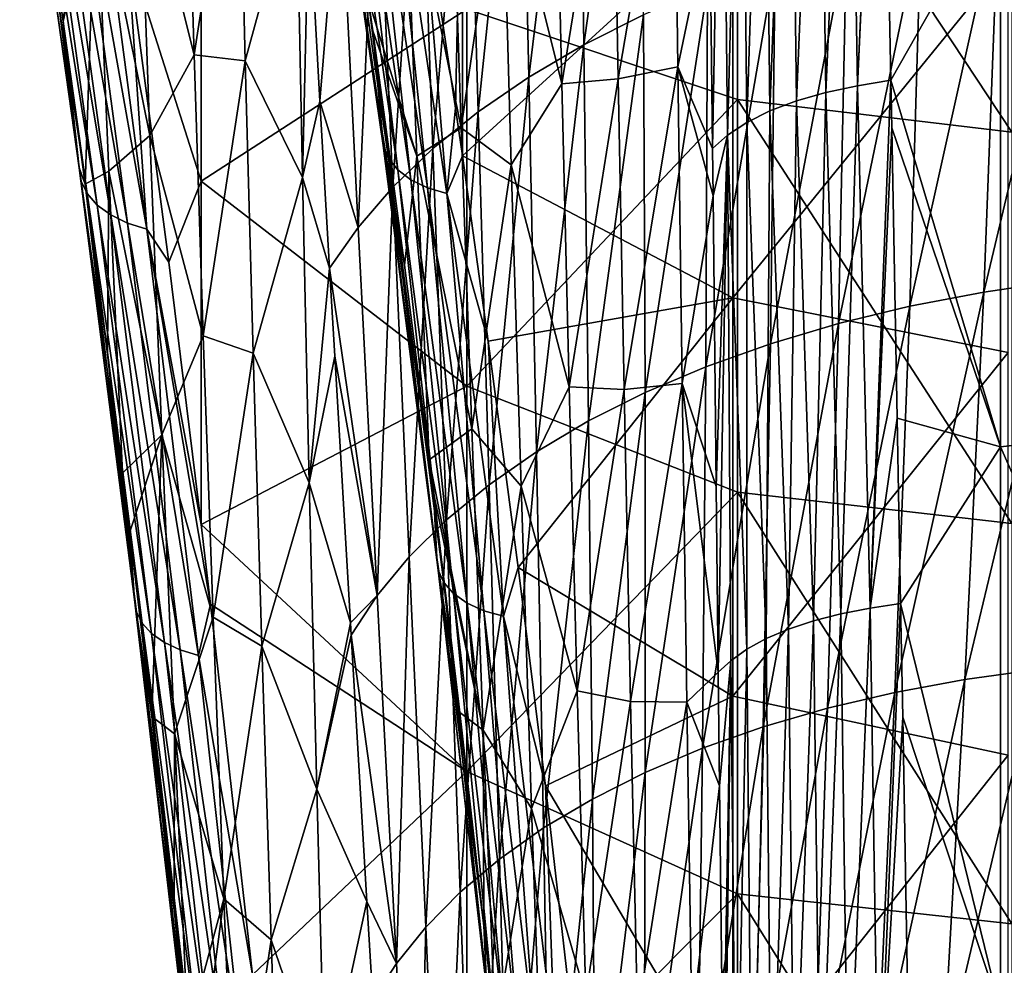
# Model space of a CAD drawing. Header units: metres. Extents: x -25 to 25, y -125 to 22.
# Tile 62 of 256: x -21 to -9, y -54 to -42. Entities that reach past the tile are written whole.
import ezdxf

# ---------------------------------------------------------------- set-up
doc = ezdxf.new("R2010")
doc.units = ezdxf.units.M
doc.layers.add('solid_500465', color=7, linetype='CONTINUOUS')

msp = doc.modelspace()

# ---------------------------------------------------------------- linework, layer by layer
at = {"layer": 'solid_500465'}
for points in [[(-10.440157, -36.615719, 47.115326), (-10.051613, -36.556797, 47.209656), (-10.333422, -42.928253, 50.205261)], [(-10.333422, -42.928253, 50.205261), (-10.051613, -36.556797, 47.209656), (-10.049094, -36.679604, 47.271317)], [(-11.157448, -36.794403, 46.786831), (-10.811455, -36.694355, 46.972885), (-11.079006, -43.110386, 49.852161)], [(-10.811455, -36.694355, 46.972885), (-10.720262, -43.008137, 50.052608), (-11.079006, -43.110386, 49.852161)], [(-10.811455, -36.694355, 46.972885), (-10.440157, -36.615719, 47.115326), (-10.720262, -43.008137, 50.052608)], [(-10.440157, -36.615719, 47.115326), (-10.333422, -42.928253, 50.205261), (-10.720262, -43.008137, 50.052608)], [(-10.333422, -42.928253, 50.205261), (-10.049094, -36.679604, 47.271317), (-9.926278, -42.858307, 50.300419)], [(-8.590798, -40.506424, 49.462383), (-9.926278, -42.858307, 50.300419), (-10.049094, -36.679604, 47.271317)], [(-11.471817, -36.914028, 46.560562), (-11.157448, -36.794403, 46.786831), (-11.402508, -43.232956, 49.607922)], [(-11.157448, -36.794403, 46.786831), (-11.079006, -43.110386, 49.852161), (-11.402508, -43.232956, 49.607922)], [(-11.748824, -37.051044, 46.29821), (-11.471817, -36.914028, 46.560562), (-11.684319, -43.373409, 49.324753)], [(-11.471817, -36.914028, 46.560562), (-11.402508, -43.232956, 49.607922), (-11.684319, -43.373409, 49.324753)], [(-11.98341, -37.202961, 46.004566), (-11.748824, -37.051044, 46.29821), (-11.918826, -43.52895, 49.008293)], [(-11.748824, -37.051044, 46.29821), (-11.684319, -43.373409, 49.324753), (-11.918826, -43.52895, 49.008293)], [(-11.98341, -37.202961, 46.004566), (-12.101447, -43.69014, 48.661865), (-12.13309, -40.823029, 47.329136)], [(-11.98341, -37.202961, 46.004566), (-11.918826, -43.52895, 49.008293), (-12.101447, -43.69014, 48.661865)], [(-12.981209, -37.486561, 48.157703), (-13.739168, -37.866734, 47.509617), (-13.669127, -42.427242, 49.737206)], [(-12.981209, -37.486561, 48.157703), (-13.669127, -42.427242, 49.737206), (-12.942426, -42.062431, 50.381584)], [(-13.739168, -37.866734, 47.509617), (-14.442392, -38.276424, 46.818539), (-14.341126, -42.821823, 49.051624)], [(-13.739168, -37.866734, 47.509617), (-14.341126, -42.821823, 49.051624), (-13.669127, -42.427242, 49.737206)], [(-14.442392, -38.276424, 46.818539), (-15.08762, -38.713367, 46.088245), (-14.955248, -43.243908, 48.328705)], [(-14.442392, -38.276424, 46.818539), (-14.955248, -43.243908, 48.328705), (-14.341126, -42.821823, 49.051624)], [(-16.856672, -38.408081, 31.681665), (-16.296082, -41.869854, 34.535301), (-16.241417, -42.256638, 34.817944)], [(-16.856672, -38.408081, 31.681665), (-16.241417, -42.256638, 34.817944), (-16.127243, -43.490925, 35.394676)], [(-16.856672, -38.408081, 31.681665), (-16.127243, -43.490925, 35.394676), (-16.849676, -38.578415, 31.455254)], [(-11.797837, -38.430424, 24.083879), (-11.797837, -43.095882, 27.974705), (-15.09475, -41.994095, 28.164089)], [(-8.454769, -43.494373, 27.481993), (-11.797837, -43.095882, 27.974705), (-11.797837, -38.430424, 24.083879)], [(-8.454769, -38.843559, 23.60338), (-8.454769, -43.494373, 27.481993), (-11.797837, -38.430424, 24.083879)], [(-16.849676, -38.578415, 31.455254), (-16.115763, -43.655056, 35.16391), (-16.7899, -38.739803, 31.230074)], [(-16.127243, -43.490925, 35.394676), (-16.115763, -43.655056, 35.16391), (-16.849676, -38.578415, 31.455254)], [(-16.7899, -38.739803, 31.230074), (-16.051548, -43.810207, 34.935593), (-16.679474, -38.886478, 31.014166)], [(-16.115763, -43.655056, 35.16391), (-16.051548, -43.810207, 34.935593), (-16.7899, -38.739803, 31.230074)], [(-15.08762, -38.713367, 46.088245), (-15.671592, -39.175293, 45.322521), (-15.508316, -43.691227, 47.572319)], [(-15.08762, -38.713367, 46.088245), (-15.508316, -43.691227, 47.572319), (-14.955248, -43.243908, 48.328705)], [(-19.819654, -43.926735, 33.1721), (-20.27787, -40.254261, 30.91156), (-20.544569, -38.771679, 29.453957)], [(-20.544569, -38.771679, 29.453957), (-20.516745, -38.948879, 29.209688), (-19.794882, -44.088417, 32.937298)], [(-19.819654, -43.926735, 33.1721), (-20.544569, -38.771679, 29.453957), (-19.794882, -44.088417, 32.937298)], [(-13.251403, -42.844494, 45.052437), (-13.318971, -39.08543, 43.410938), (-12.573245, -38.871162, 45.323277)], [(-13.251403, -42.844494, 45.052437), (-12.573245, -38.871162, 45.323277), (-12.523817, -42.697601, 47.072048)], [(-12.523817, -42.697601, 47.072048), (-12.573245, -38.871162, 45.323277), (-12.13309, -40.823029, 47.329136)], [(-20.516745, -38.948879, 29.209688), (-20.437262, -39.116131, 28.969967), (-19.721251, -44.241241, 32.707008)], [(-19.794882, -44.088417, 32.937298), (-20.516745, -38.948879, 29.209688), (-19.721251, -44.241241, 32.707008)], [(-16.679474, -38.886478, 31.014166), (-15.93689, -43.950844, 34.717876), (-16.522343, -39.01321, 30.815235)], [(-16.051548, -43.810207, 34.935593), (-15.93689, -43.950844, 34.717876), (-16.679474, -38.886478, 31.014166)], [(-20.437262, -39.116131, 28.969967), (-20.307922, -39.267902, 28.742573), (-19.600418, -44.380157, 32.488705)], [(-19.721251, -44.241241, 32.707008), (-20.437262, -39.116131, 28.969967), (-19.600418, -44.380157, 32.488705)], [(-18.419909, -42.55262, 38.789986), (-17.882978, -39.070076, 39.665077), (-18.522112, -39.133507, 37.590935)], [(-18.419909, -42.55262, 38.789986), (-17.79619, -42.6241, 40.981972), (-17.882978, -39.070076, 39.665077)], [(-17.882978, -39.070076, 39.665077), (-17.79619, -42.6241, 40.981972), (-17.172274, -40.341766, 42.275131)], [(-16.522343, -39.01321, 30.815235), (-15.775883, -44.071945, 34.518539), (-16.324114, -39.115467, 30.640383)], [(-15.93689, -43.950844, 34.717876), (-15.775883, -44.071945, 34.518539), (-16.522343, -39.01321, 30.815235)], [(-16.324114, -39.115467, 30.640383), (-15.574274, -44.169182, 34.344688), (-16.091866, -39.18961, 30.495853)], [(-15.775883, -44.071945, 34.518539), (-15.574274, -44.169182, 34.344688), (-16.324114, -39.115467, 30.640383)], [(-13.937479, -42.905632, 43.008495), (-14.021773, -39.234512, 41.479221), (-13.318971, -39.08543, 43.410938)], [(-13.937479, -42.905632, 43.008495), (-13.318971, -39.08543, 43.410938), (-13.251403, -42.844494, 45.052437)], [(-18.419909, -42.55262, 38.789986), (-18.522112, -39.133507, 37.590935), (-19.089443, -39.889835, 35.757572)], [(-15.671592, -39.175293, 45.322521), (-16.191046, -39.659935, 44.525154), (-15.997156, -44.161514, 46.786343)], [(-16.091866, -39.18961, 30.495853), (-15.339262, -44.23909, 34.202538), (-15.669833, -40.296795, 31.185938)], [(-15.574274, -44.169182, 34.344688), (-15.339262, -44.23909, 34.202538), (-16.091866, -39.18961, 30.495853)], [(-15.671592, -39.175293, 45.322521), (-15.997156, -44.161514, 46.786343), (-15.508316, -43.691227, 47.572319)], [(-14.663948, -39.988125, 39.798763), (-14.021773, -39.234512, 41.479221), (-13.937479, -42.905632, 43.008495)], [(-20.307922, -39.267902, 28.742573), (-20.131487, -39.399086, 28.534885), (-19.434938, -44.5005, 32.289478)], [(-19.600418, -44.380157, 32.488705), (-20.307922, -39.267902, 28.742573), (-19.434938, -44.5005, 32.289478)], [(-15.669833, -40.296795, 31.185938), (-15.233343, -43.202335, 33.321552), (-15.152987, -39.329117, 30.186636)], [(-15.233343, -43.202335, 33.321552), (-15.14996, -43.780762, 33.739201), (-15.152987, -39.329117, 30.186636)], [(-15.152987, -39.329117, 30.186636), (-15.14996, -43.780762, 33.739201), (-11.852651, -40.771324, 30.201139)], [(-20.131487, -39.399086, 28.534885), (-19.914476, -39.506214, 28.352711), (-19.230947, -44.599079, 32.114891)], [(-19.434938, -44.5005, 32.289478), (-20.131487, -39.399086, 28.534885), (-19.230947, -44.599079, 32.114891)], [(-19.914476, -39.506214, 28.352711), (-19.664349, -39.586231, 28.201468), (-18.995461, -44.673077, 31.970133)], [(-19.230947, -44.599079, 32.114891), (-19.914476, -39.506214, 28.352711), (-18.995461, -44.673077, 31.970133)], [(-18.995461, -44.673077, 31.970133), (-19.664349, -39.586231, 28.201468), (-19.232069, -41.263592, 29.344776)], [(-16.191046, -39.659935, 44.525154), (-16.642721, -40.165031, 43.699921), (-16.418591, -44.652504, 45.974636)], [(-16.191046, -39.659935, 44.525154), (-16.418591, -44.652504, 45.974636), (-15.997156, -44.161514, 46.786343)], [(-15.847208, -40.09705, 35.885864), (-15.286097, -39.78265, 37.73819), (-15.165038, -43.44067, 39.112858)], [(-15.165038, -43.44067, 39.112858), (-15.286097, -39.78265, 37.73819), (-14.663948, -39.988125, 39.798763)], [(-18.957659, -43.533699, 36.958523), (-19.089443, -39.889835, 35.757572), (-19.61492, -40.273151, 33.788567)], [(-18.419909, -42.55262, 38.789986), (-19.089443, -39.889835, 35.757572), (-18.957659, -43.533699, 36.958523)], [(-18.332609, -39.969139, 27.853426), (-18.332609, -44.089245, 31.180941), (-19.232069, -41.263592, 29.344776)], [(-15.09475, -41.994095, 28.164089), (-18.332609, -44.089245, 31.180941), (-18.332609, -39.969139, 27.853426)], [(-15.165038, -43.44067, 39.112858), (-14.663948, -39.988125, 39.798763), (-14.553329, -43.888805, 41.338688)], [(-14.553329, -43.888805, 41.338688), (-14.663948, -39.988125, 39.798763), (-13.937479, -42.905632, 43.008495)], [(-16.642721, -40.165031, 43.699921), (-17.022013, -40.678658, 42.845234), (-16.88542, -43.114422, 44.088196)], [(-16.642721, -40.165031, 43.699921), (-16.88542, -43.114422, 44.088196), (-16.418591, -44.652504, 45.974636)], [(-16.296082, -41.869854, 34.535301), (-15.847208, -40.09705, 35.885864), (-15.706093, -43.786171, 37.197277)], [(-15.706093, -43.786171, 37.197277), (-15.847208, -40.09705, 35.885864), (-15.165038, -43.44067, 39.112858)], [(-5.669628, -46.993385, 52.979931), (-8.590798, -40.506424, 49.462383), (-5.669628, -40.130466, 49.749321)], [(-19.819654, -43.926735, 33.1721), (-20.019123, -42.101807, 32.23526), (-20.27787, -40.254261, 30.91156)], [(-19.61492, -40.273151, 33.788567), (-20.019123, -42.101807, 32.23526), (-20.013271, -42.144253, 32.265385)], [(-19.744692, -44.127014, 33.657715), (-19.61492, -40.273151, 33.788567), (-20.013271, -42.144253, 32.265385)], [(-19.744692, -44.127014, 33.657715), (-19.459383, -43.967426, 34.93174), (-19.61492, -40.273151, 33.788567)], [(-18.957659, -43.533699, 36.958523), (-19.61492, -40.273151, 33.788567), (-19.459383, -43.967426, 34.93174)], [(-15.339262, -44.23909, 34.202538), (-15.233343, -43.202335, 33.321552), (-15.669833, -40.296795, 31.185938)], [(-17.79619, -42.6241, 40.981972), (-17.098736, -44.046478, 43.710934), (-17.172274, -40.341766, 42.275131)], [(-17.022013, -40.678658, 42.845234), (-17.172274, -40.341766, 42.275131), (-17.098736, -44.046478, 43.710934)], [(-8.590798, -40.506424, 49.462383), (-8.590798, -47.324627, 52.667675), (-9.926278, -42.858307, 50.300419)], [(-5.669628, -46.993385, 52.979931), (-8.590798, -47.324627, 52.667675), (-8.590798, -40.506424, 49.462383)], [(-7.643588, -40.601536, 53.200397), (-8.795134, -45.440151, 55.02475), (-7.864951, -45.304256, 55.360363)], [(-7.643588, -40.601536, 53.200397), (-8.615058, -40.75264, 52.866585), (-8.795134, -45.440151, 55.02475)], [(-16.88542, -43.114422, 44.088196), (-17.022013, -40.678658, 42.845234), (-17.098736, -44.046478, 43.710934)], [(-15.14996, -43.780762, 33.739201), (-11.852651, -45.511864, 33.936344), (-11.852651, -40.771324, 30.201139)], [(-11.852651, -40.771324, 30.201139), (-11.852651, -45.511864, 33.936344), (-8.499601, -41.384876, 29.824511)], [(-8.615058, -40.75264, 52.866585), (-9.697075, -45.613346, 54.634335), (-8.795134, -45.440151, 55.02475)], [(-8.615058, -40.75264, 52.866585), (-9.557992, -40.941807, 52.475956), (-9.697075, -45.613346, 54.634335)], [(-12.523817, -42.697601, 47.072048), (-12.13309, -40.823029, 47.329136), (-12.101447, -43.69014, 48.661865)], [(-9.557992, -40.941807, 52.475956), (-10.565755, -45.823078, 54.190975), (-9.697075, -45.613346, 54.634335)], [(-9.557992, -40.941807, 52.475956), (-10.467251, -41.168236, 52.030285), (-10.565755, -45.823078, 54.190975)], [(-18.332609, -44.089245, 31.180941), (-18.728277, -45.074131, 32.132011), (-19.232069, -41.263592, 29.344776)], [(-18.995461, -44.673077, 31.970133), (-19.232069, -41.263592, 29.344776), (-18.728277, -45.074131, 32.132011)], [(-10.467251, -41.168236, 52.030285), (-11.396152, -46.068581, 53.696541), (-10.565755, -45.823078, 54.190975)], [(-10.467251, -41.168236, 52.030285), (-11.337693, -41.431122, 51.531334), (-11.396152, -46.068581, 53.696541)], [(-11.852651, -45.511864, 33.936344), (-8.499601, -46.177391, 33.590092), (-8.499601, -41.384876, 29.824511)], [(-11.337693, -41.431122, 51.531334), (-12.183253, -46.349083, 53.152901), (-11.396152, -46.068581, 53.696541)], [(-11.337693, -41.431122, 51.531334), (-12.164196, -41.729652, 50.980888), (-12.183253, -46.349083, 53.152901)], [(-12.164196, -41.729652, 50.980888), (-12.942426, -42.062431, 50.381584), (-12.922712, -46.663319, 52.562607)], [(-12.164196, -41.729652, 50.980888), (-12.922712, -46.663319, 52.562607), (-12.183253, -46.349083, 53.152901)], [(-16.241417, -42.256638, 34.817944), (-16.296082, -41.869854, 34.535301), (-15.706093, -43.786171, 37.197277)], [(-15.09475, -41.994095, 28.164089), (-15.09475, -46.585602, 31.796232), (-18.332609, -44.089245, 31.180941)], [(-11.797837, -43.095882, 27.974705), (-15.09475, -46.585602, 31.796232), (-15.09475, -41.994095, 28.164089)], [(-19.819654, -43.926735, 33.1721), (-20.013271, -42.144253, 32.265385), (-20.019123, -42.101807, 32.23526)], [(-12.942426, -42.062431, 50.381584), (-13.669127, -42.427242, 49.737206), (-13.611363, -47.009159, 51.92942)], [(-12.942426, -42.062431, 50.381584), (-13.611363, -47.009159, 51.92942), (-12.922712, -46.663319, 52.562607)], [(-19.819654, -43.926735, 33.1721), (-19.744692, -44.127014, 33.657715), (-20.013271, -42.144253, 32.265385)], [(-15.85599, -45.111828, 36.850357), (-16.241417, -42.256638, 34.817944), (-15.706093, -43.786171, 37.197277)], [(-16.127243, -43.490925, 35.394676), (-16.241417, -42.256638, 34.817944), (-15.85599, -45.111828, 36.850357)], [(-13.669127, -42.427242, 49.737206), (-14.341126, -42.821823, 49.051624), (-14.246167, -47.384384, 51.257221)], [(-13.669127, -42.427242, 49.737206), (-14.246167, -47.384384, 51.257221), (-13.611363, -47.009159, 51.92942)], [(-18.307816, -45.974262, 39.969822), (-18.419909, -42.55262, 38.789986), (-18.957659, -43.533699, 36.958523)], [(-18.307816, -45.974262, 39.969822), (-17.79619, -42.6241, 40.981972), (-18.419909, -42.55262, 38.789986)], [(-18.307816, -45.974262, 39.969822), (-17.69956, -46.185001, 42.277092), (-17.79619, -42.6241, 40.981972)], [(-17.79619, -42.6241, 40.981972), (-17.69956, -46.185001, 42.277092), (-17.098736, -44.046478, 43.710934)], [(-13.178397, -46.625362, 46.664936), (-13.251403, -42.844494, 45.052437), (-12.523817, -42.697601, 47.072048)], [(-13.178397, -46.625362, 46.664936), (-12.523817, -42.697601, 47.072048), (-12.470694, -46.552441, 48.789974)], [(-12.523817, -42.697601, 47.072048), (-12.101447, -43.69014, 48.661865), (-12.095096, -44.26606, 48.926121)], [(-12.470694, -46.552441, 48.789974), (-12.523817, -42.697601, 47.072048), (-12.095096, -44.26606, 48.926121)], [(-14.341126, -42.821823, 49.051624), (-14.955248, -43.243908, 48.328705), (-14.824082, -47.786774, 50.549896)], [(-14.341126, -42.821823, 49.051624), (-14.824082, -47.786774, 50.549896), (-14.246167, -47.384384, 51.257221)], [(-14.553329, -43.888805, 41.338688), (-13.937479, -42.905632, 43.008495), (-13.846461, -46.592514, 44.51086)], [(-13.846461, -46.592514, 44.51086), (-13.937479, -42.905632, 43.008495), (-13.251403, -42.844494, 45.052437)], [(-13.846461, -46.592514, 44.51086), (-13.251403, -42.844494, 45.052437), (-13.178397, -46.625362, 46.664936)], [(-10.720262, -43.008137, 50.052608), (-10.333422, -42.928253, 50.205261), (-10.535714, -49.356945, 53.058311)], [(-10.333422, -42.928253, 50.205261), (-10.180198, -49.290207, 53.191669), (-10.535714, -49.356945, 53.058311)], [(-10.333422, -42.928253, 50.205261), (-9.926278, -42.858307, 50.300419), (-10.180198, -49.290207, 53.191669)], [(-10.180198, -49.290207, 53.191669), (-9.926278, -42.858307, 50.300419), (-9.915078, -43.440628, 50.57859)], [(-8.590798, -47.324627, 52.667675), (-9.915078, -43.440628, 50.57859), (-9.926278, -42.858307, 50.300419)], [(-11.079006, -43.110386, 49.852161), (-10.720262, -43.008137, 50.052608), (-10.869186, -49.441761, 52.884434)], [(-10.720262, -43.008137, 50.052608), (-10.535714, -49.356945, 53.058311), (-10.869186, -49.441761, 52.884434)], [(-16.768291, -45.147331, 45.132992), (-16.88542, -43.114422, 44.088196), (-17.098736, -44.046478, 43.710934)], [(-16.418591, -44.652504, 45.974636), (-16.88542, -43.114422, 44.088196), (-16.768291, -45.147331, 45.132992)], [(-11.797837, -43.095882, 27.974705), (-11.797837, -47.876289, 31.723402), (-15.09475, -46.585602, 31.796232)], [(-8.454769, -48.259777, 31.218924), (-11.797837, -47.876289, 31.723402), (-11.797837, -43.095882, 27.974705)], [(-8.454769, -43.494373, 27.481993), (-8.454769, -48.259777, 31.218924), (-11.797837, -43.095882, 27.974705)], [(-11.402508, -43.232956, 49.607922), (-11.079006, -43.110386, 49.852161), (-11.175107, -49.543247, 52.672909)], [(-11.079006, -43.110386, 49.852161), (-10.869186, -49.441761, 52.884434), (-11.175107, -49.543247, 52.672909)], [(-14.955248, -43.243908, 48.328705), (-15.508316, -43.691227, 47.572319), (-15.342068, -48.214108, 49.811329)], [(-14.955248, -43.243908, 48.328705), (-15.342068, -48.214108, 49.811329), (-14.824082, -47.786774, 50.549896)], [(-15.339262, -44.23909, 34.202538), (-15.14996, -43.780762, 33.739201), (-15.233343, -43.202335, 33.321552)], [(-11.684319, -43.373409, 49.324753), (-11.402508, -43.232956, 49.607922), (-11.448423, -49.659737, 52.427231)], [(-11.402508, -43.232956, 49.607922), (-11.175107, -49.543247, 52.672909), (-11.448423, -49.659737, 52.427231)], [(-11.918826, -43.52895, 49.008293), (-11.684319, -43.373409, 49.324753), (-11.684623, -49.789299, 52.151451)], [(-11.684319, -43.373409, 49.324753), (-11.448423, -49.659737, 52.427231), (-11.684623, -49.789299, 52.151451)], [(-18.814184, -47.176643, 38.138489), (-18.957659, -43.533699, 36.958523), (-19.459383, -43.967426, 34.93174)], [(-18.307816, -45.974262, 39.969822), (-18.957659, -43.533699, 36.958523), (-18.814184, -47.176643, 38.138489)], [(-16.127243, -43.490925, 35.394676), (-15.553391, -47.484093, 38.491833), (-15.503061, -47.885845, 38.768211)], [(-16.127243, -43.490925, 35.394676), (-15.85599, -45.111828, 36.850357), (-15.553391, -47.484093, 38.491833)], [(-16.127243, -43.490925, 35.394676), (-15.503061, -47.885845, 38.768211), (-15.459172, -48.67078, 38.982254)], [(-16.127243, -43.490925, 35.394676), (-15.459172, -48.67078, 38.982254), (-16.115763, -43.655056, 35.16391)], [(-15.706093, -43.786171, 37.197277), (-15.165038, -43.44067, 39.112858), (-15.035021, -47.105255, 40.46228)], [(-15.035021, -47.105255, 40.46228), (-15.165038, -43.44067, 39.112858), (-14.553329, -43.888805, 41.338688)], [(-11.918826, -43.52895, 49.008293), (-12.095096, -44.26606, 48.926121), (-12.101447, -43.69014, 48.661865)], [(-11.918826, -43.52895, 49.008293), (-12.056119, -47.808838, 50.525818), (-12.095096, -44.26606, 48.926121)], [(-11.918826, -43.52895, 49.008293), (-12.031133, -50.067749, 51.522903), (-12.056119, -47.808838, 50.525818)], [(-11.918826, -43.52895, 49.008293), (-11.879804, -49.929798, 51.850132), (-12.031133, -50.067749, 51.522903)], [(-11.918826, -43.52895, 49.008293), (-11.684623, -49.789299, 52.151451), (-11.879804, -49.929798, 51.850132)], [(-10.180198, -49.290207, 53.191669), (-9.915078, -43.440628, 50.57859), (-9.849075, -46.976208, 52.240746)], [(-8.590798, -47.324627, 52.667675), (-9.849075, -46.976208, 52.240746), (-9.915078, -43.440628, 50.57859)], [(-16.115763, -43.655056, 35.16391), (-15.443607, -48.828533, 38.747314), (-16.051548, -43.810207, 34.935593)], [(-15.459172, -48.67078, 38.982254), (-15.443607, -48.828533, 38.747314), (-16.115763, -43.655056, 35.16391)], [(-15.508316, -43.691227, 47.572319), (-15.997156, -44.161514, 46.786343), (-15.797083, -48.664162, 49.045406)], [(-15.85599, -45.111828, 36.850357), (-15.706093, -43.786171, 37.197277), (-15.553391, -47.484093, 38.491833)], [(-15.508316, -43.691227, 47.572319), (-15.797083, -48.664162, 49.045406), (-15.342068, -48.214108, 49.811329)], [(-15.553391, -47.484093, 38.491833), (-15.706093, -43.786171, 37.197277), (-15.035021, -47.105255, 40.46228)], [(-15.339262, -44.23909, 34.202538), (-14.834891, -46.03854, 35.345612), (-15.14996, -43.780762, 33.739201)], [(-15.14996, -43.780762, 33.739201), (-14.834891, -46.03854, 35.345612), (-11.852651, -45.511864, 33.936344)], [(-16.051548, -43.810207, 34.935593), (-15.375362, -48.977375, 38.515987), (-15.93689, -43.950844, 34.717876)], [(-15.443607, -48.828533, 38.747314), (-15.375362, -48.977375, 38.515987), (-16.051548, -43.810207, 34.935593)], [(-15.035021, -47.105255, 40.46228), (-14.553329, -43.888805, 41.338688), (-14.433719, -47.801956, 42.84893)], [(-14.433719, -47.801956, 42.84893), (-14.553329, -43.888805, 41.338688), (-13.846461, -46.592514, 44.51086)], [(-19.144865, -49.185715, 36.75169), (-19.744692, -44.127014, 33.657715), (-19.819654, -43.926735, 33.1721)], [(-19.819654, -43.926735, 33.1721), (-19.794882, -44.088417, 32.937298), (-19.121508, -49.332745, 36.526066)], [(-19.144865, -49.185715, 36.75169), (-19.819654, -43.926735, 33.1721), (-19.121508, -49.332745, 36.526066)], [(-19.744692, -44.127014, 33.657715), (-19.474585, -46.1978, 35.078407), (-19.459383, -43.967426, 34.93174)], [(-19.474585, -46.1978, 35.078407), (-19.291462, -47.646721, 36.053932), (-19.459383, -43.967426, 34.93174)], [(-18.814184, -47.176643, 38.138489), (-19.459383, -43.967426, 34.93174), (-19.291462, -47.646721, 36.053932)], [(-15.93689, -43.950844, 34.717876), (-15.256874, -49.112, 38.296532), (-15.775883, -44.071945, 34.518539)], [(-15.375362, -48.977375, 38.515987), (-15.256874, -49.112, 38.296532), (-15.93689, -43.950844, 34.717876)], [(-19.794882, -44.088417, 32.937298), (-19.721251, -44.241241, 32.707008), (-19.051964, -49.471802, 36.305088)], [(-19.121508, -49.332745, 36.526066), (-19.794882, -44.088417, 32.937298), (-19.051964, -49.471802, 36.305088)], [(-19.144865, -49.185715, 36.75169), (-19.474585, -46.1978, 35.078407), (-19.744692, -44.127014, 33.657715)], [(-18.332609, -44.089245, 31.180941), (-18.332783, -48.269142, 34.381496), (-18.728277, -45.074131, 32.132011)], [(-15.09475, -46.585602, 31.796232), (-18.332783, -48.269142, 34.381496), (-18.332609, -44.089245, 31.180941)], [(-17.69956, -46.185001, 42.277092), (-17.015881, -47.763454, 45.121635), (-17.098736, -44.046478, 43.710934)], [(-16.768291, -45.147331, 45.132992), (-17.098736, -44.046478, 43.710934), (-17.015881, -47.763454, 45.121635)], [(-15.775883, -44.071945, 34.518539), (-15.092372, -49.227596, 38.096775), (-15.574274, -44.169182, 34.344688)], [(-15.256874, -49.112, 38.296532), (-15.092372, -49.227596, 38.096775), (-15.775883, -44.071945, 34.518539)], [(-19.721251, -44.241241, 32.707008), (-19.600418, -44.380157, 32.488705), (-18.937798, -49.598289, 36.09594)], [(-19.051964, -49.471802, 36.305088), (-19.721251, -44.241241, 32.707008), (-18.937798, -49.598289, 36.09594)], [(-15.997156, -44.161514, 46.786343), (-16.418591, -44.652504, 45.974636), (-16.186085, -49.134716, 48.256008)], [(-15.997156, -44.161514, 46.786343), (-16.186085, -49.134716, 48.256008), (-15.797083, -48.664162, 49.045406)], [(-15.574274, -44.169182, 34.344688), (-14.88773, -49.320034, 37.923859), (-15.339262, -44.23909, 34.202538)], [(-15.092372, -49.227596, 38.096775), (-14.88773, -49.320034, 37.923859), (-15.574274, -44.169182, 34.344688)], [(-15.339262, -44.23909, 34.202538), (-14.650251, -49.386021, 37.783947), (-14.834891, -46.03854, 35.345612)], [(-14.88773, -49.320034, 37.923859), (-14.650251, -49.386021, 37.783947), (-15.339262, -44.23909, 34.202538)], [(-12.470694, -46.552441, 48.789974), (-12.095096, -44.26606, 48.926121), (-12.056119, -47.808838, 50.525818)], [(-19.600418, -44.380157, 32.488705), (-19.434938, -44.5005, 32.289478), (-18.781424, -49.707958, 35.905418)], [(-18.937798, -49.598289, 36.09594), (-19.600418, -44.380157, 32.488705), (-18.781424, -49.707958, 35.905418)], [(-19.434938, -44.5005, 32.289478), (-19.230947, -44.599079, 32.114891), (-18.58864, -49.797901, 35.738838)], [(-18.781424, -49.707958, 35.905418), (-19.434938, -44.5005, 32.289478), (-18.58864, -49.797901, 35.738838)], [(-19.230947, -44.599079, 32.114891), (-18.995461, -44.673077, 31.970133), (-18.366076, -49.865547, 35.601147)], [(-18.58864, -49.797901, 35.738838), (-19.230947, -44.599079, 32.114891), (-18.366076, -49.865547, 35.601147)], [(-18.995461, -44.673077, 31.970133), (-18.728277, -45.074131, 32.132011), (-18.332783, -48.269142, 34.381496)], [(-18.995461, -44.673077, 31.970133), (-18.332783, -48.269142, 34.381496), (-18.217211, -49.23938, 35.049053)], [(-18.366076, -49.865547, 35.601147), (-18.995461, -44.673077, 31.970133), (-18.217211, -49.23938, 35.049053)], [(-16.418591, -44.652504, 45.974636), (-16.768291, -45.147331, 45.132992), (-16.186085, -49.134716, 48.256008)], [(-16.7057, -46.219509, 45.686008), (-16.768291, -45.147331, 45.132992), (-17.015881, -47.763454, 45.121635)], [(-16.186085, -49.134716, 48.256008), (-16.768291, -45.147331, 45.132992), (-16.7057, -46.219509, 45.686008)], [(-7.864951, -45.304256, 55.360363), (-9.025394, -50.157742, 57.112164), (-8.144284, -50.036091, 57.445583)], [(-7.864951, -45.304256, 55.360363), (-8.795134, -45.440151, 55.02475), (-9.025394, -50.157742, 57.112164)], [(-8.795134, -45.440151, 55.02475), (-9.878843, -50.315292, 56.72644), (-9.025394, -50.157742, 57.112164)], [(-8.795134, -45.440151, 55.02475), (-9.697075, -45.613346, 54.634335), (-9.878843, -50.315292, 56.72644)], [(-14.834891, -46.03854, 35.345612), (-14.469357, -48.793911, 37.254173), (-11.852651, -45.511864, 33.936344)], [(-14.469357, -48.793911, 37.254173), (-11.852651, -50.360256, 37.530445), (-11.852651, -45.511864, 33.936344)], [(-11.852651, -45.511864, 33.936344), (-11.852651, -50.360256, 37.530445), (-8.499601, -46.177391, 33.590092)], [(-9.697075, -45.613346, 54.634335), (-10.699802, -50.508018, 56.290329), (-9.878843, -50.315292, 56.72644)], [(-9.697075, -45.613346, 54.634335), (-10.565755, -45.823078, 54.190975), (-10.699802, -50.508018, 56.290329)], [(-10.565755, -45.823078, 54.190975), (-11.483444, -50.735195, 55.805752), (-10.699802, -50.508018, 56.290329)], [(-10.565755, -45.823078, 54.190975), (-11.396152, -46.068581, 53.696541), (-11.483444, -50.735195, 55.805752)], [(-18.186281, -49.399025, 41.129719), (-18.307816, -45.974262, 39.969822), (-18.814184, -47.176643, 38.138489)], [(-18.186281, -49.399025, 41.129719), (-17.69956, -46.185001, 42.277092), (-18.307816, -45.974262, 39.969822)], [(-14.650251, -49.386021, 37.783947), (-14.469357, -48.793911, 37.254173), (-14.834891, -46.03854, 35.345612)], [(-11.396152, -46.068581, 53.696541), (-12.224943, -50.996098, 55.274628), (-11.483444, -50.735195, 55.805752)], [(-11.396152, -46.068581, 53.696541), (-12.183253, -46.349083, 53.152901), (-12.224943, -50.996098, 55.274628)], [(-18.186281, -49.399025, 41.129719), (-17.593546, -49.753174, 43.549538), (-17.69956, -46.185001, 42.277092)], [(-17.69956, -46.185001, 42.277092), (-17.593546, -49.753174, 43.549538), (-17.015881, -47.763454, 45.121635)], [(-11.852651, -50.360256, 37.530445), (-8.499601, -51.080048, 37.211117), (-8.499601, -46.177391, 33.590092)], [(-19.144865, -49.185715, 36.75169), (-19.291462, -47.646721, 36.053932), (-19.474585, -46.1978, 35.078407)], [(-16.514341, -49.466782, 47.365089), (-16.7057, -46.219509, 45.686008), (-17.015881, -47.763454, 45.121635)], [(-16.186085, -49.134716, 48.256008), (-16.7057, -46.219509, 45.686008), (-16.514341, -49.466782, 47.365089)], [(-12.183253, -46.349083, 53.152901), (-12.922712, -46.663319, 52.562607), (-12.920031, -51.289593, 54.699429)], [(-12.183253, -46.349083, 53.152901), (-12.920031, -51.289593, 54.699429), (-12.224943, -50.996098, 55.274628)], [(-13.09996, -50.42746, 48.247417), (-13.178397, -46.625362, 46.664936), (-12.470694, -46.552441, 48.789974)], [(-13.09996, -50.42746, 48.247417), (-12.470694, -46.552441, 48.789974), (-12.41377, -50.434601, 50.475876)], [(-12.470694, -46.552441, 48.789974), (-12.056119, -47.808838, 50.525818), (-12.031133, -50.067749, 51.522903)], [(-12.41377, -50.434601, 50.475876), (-12.470694, -46.552441, 48.789974), (-12.031133, -50.067749, 51.522903)], [(-15.09475, -46.585602, 31.796232), (-15.09475, -51.280071, 35.294289), (-18.332783, -48.269142, 34.381496)], [(-11.797837, -47.876289, 31.723402), (-15.09475, -51.280071, 35.294289), (-15.09475, -46.585602, 31.796232)], [(-14.433719, -47.801956, 42.84893), (-13.846461, -46.592514, 44.51086), (-13.748809, -50.294998, 45.985489)], [(-13.748809, -50.294998, 45.985489), (-13.846461, -46.592514, 44.51086), (-13.178397, -46.625362, 46.664936)], [(-13.748809, -50.294998, 45.985489), (-13.178397, -46.625362, 46.664936), (-13.09996, -50.42746, 48.247417)], [(-12.922712, -46.663319, 52.562607), (-13.611363, -47.009159, 51.92942), (-13.565674, -51.613663, 54.083832)], [(-12.922712, -46.663319, 52.562607), (-13.565674, -51.613663, 54.083832), (-12.920031, -51.289593, 54.699429)], [(-13.611363, -47.009159, 51.92942), (-14.246167, -47.384384, 51.257221), (-14.159002, -51.966171, 53.431671)], [(-13.611363, -47.009159, 51.92942), (-14.159002, -51.966171, 53.431671), (-13.565674, -51.613663, 54.083832)], [(-10.180198, -49.290207, 53.191669), (-9.849075, -46.976208, 52.240746), (-9.808392, -49.231422, 53.277252)], [(-8.590798, -47.324627, 52.667675), (-9.808392, -49.231422, 53.277252), (-9.849075, -46.976208, 52.240746)], [(-5.669628, -53.920158, 56.071262), (-8.590798, -47.324627, 52.667675), (-5.669628, -46.993385, 52.979931)], [(-15.553391, -47.484093, 38.491833), (-15.035021, -47.105255, 40.46228), (-14.896253, -50.776917, 41.785843)], [(-14.896253, -50.776917, 41.785843), (-15.035021, -47.105255, 40.46228), (-14.433719, -47.801956, 42.84893)], [(-18.814184, -47.176643, 38.138489), (-19.291462, -47.646721, 36.053932), (-19.203238, -48.358658, 36.527691)], [(-18.932268, -50.606964, 37.998962), (-18.814184, -47.176643, 38.138489), (-19.203238, -48.358658, 36.527691)], [(-18.932268, -50.606964, 37.998962), (-18.659594, -50.819645, 39.296684), (-18.814184, -47.176643, 38.138489)], [(-18.186281, -49.399025, 41.129719), (-18.814184, -47.176643, 38.138489), (-18.659594, -50.819645, 39.296684)], [(-14.246167, -47.384384, 51.257221), (-14.824082, -47.786774, 50.549896), (-14.697146, -52.344978, 52.746784)], [(-14.246167, -47.384384, 51.257221), (-14.697146, -52.344978, 52.746784), (-14.159002, -51.966171, 53.431671)], [(-8.590798, -47.324627, 52.667675), (-8.590798, -54.205826, 55.735378), (-9.808392, -49.231422, 53.277252)], [(-5.669628, -53.920158, 56.071262), (-8.590798, -54.205826, 55.735378), (-8.590798, -47.324627, 52.667675)], [(-15.503061, -47.885845, 38.768211), (-15.553391, -47.484093, 38.491833), (-14.896253, -50.776917, 41.785843)], [(-19.144865, -49.185715, 36.75169), (-19.203238, -48.358658, 36.527691), (-19.291462, -47.646721, 36.053932)], [(-17.593546, -49.753174, 43.549538), (-16.924166, -51.492802, 46.506123), (-17.015881, -47.763454, 45.121635)], [(-16.514341, -49.466782, 47.365089), (-17.015881, -47.763454, 45.121635), (-16.924166, -51.492802, 46.506123)], [(-14.824082, -47.786774, 50.549896), (-15.342068, -48.214108, 49.811329), (-15.177237, -52.747955, 52.033009)], [(-14.824082, -47.786774, 50.549896), (-15.177237, -52.747955, 52.033009), (-14.697146, -52.344978, 52.746784)], [(-11.797837, -47.876289, 31.723402), (-11.797837, -52.767319, 35.326576), (-15.09475, -51.280071, 35.294289)], [(-14.896253, -50.776917, 41.785843), (-14.433719, -47.801956, 42.84893), (-14.305305, -51.72781, 44.328629)], [(-14.305305, -51.72781, 44.328629), (-14.433719, -47.801956, 42.84893), (-13.748809, -50.294998, 45.985489)], [(-8.454769, -53.135452, 34.810791), (-11.797837, -52.767319, 35.326576), (-11.797837, -47.876289, 31.723402)], [(-8.454769, -48.259777, 31.218924), (-8.454769, -53.135452, 34.810791), (-11.797837, -47.876289, 31.723402)], [(-15.180189, -50.560764, 40.573162), (-15.503061, -47.885845, 38.768211), (-14.896253, -50.776917, 41.785843)], [(-15.459172, -48.67078, 38.982254), (-15.503061, -47.885845, 38.768211), (-15.180189, -50.560764, 40.573162)], [(-15.342068, -48.214108, 49.811329), (-15.797083, -48.664162, 49.045406), (-15.596403, -53.172955, 51.294182)], [(-15.342068, -48.214108, 49.811329), (-15.596403, -53.172955, 51.294182), (-15.177237, -52.747955, 52.033009)], [(-15.09475, -51.280071, 35.294289), (-18.217211, -49.23938, 35.049053), (-18.332783, -48.269142, 34.381496)], [(-19.144865, -49.185715, 36.75169), (-18.932268, -50.606964, 37.998962), (-19.203238, -48.358658, 36.527691)], [(-15.797083, -48.664162, 49.045406), (-16.186085, -49.134716, 48.256008), (-15.951777, -53.617847, 50.534142)], [(-15.797083, -48.664162, 49.045406), (-15.951777, -53.617847, 50.534142), (-15.596403, -53.172955, 51.294182)], [(-15.459172, -48.67078, 38.982254), (-15.180189, -50.560764, 40.573162), (-14.888721, -53.153984, 42.256992)], [(-15.459172, -48.67078, 38.982254), (-14.888721, -53.153984, 42.256992), (-14.851352, -53.946442, 42.438477)], [(-15.459172, -48.67078, 38.982254), (-14.851352, -53.946442, 42.438477), (-15.443607, -48.828533, 38.747314)], [(-15.443607, -48.828533, 38.747314), (-14.832093, -54.097645, 42.199535), (-15.375362, -48.977375, 38.515987)], [(-14.851352, -53.946442, 42.438477), (-14.832093, -54.097645, 42.199535), (-15.443607, -48.828533, 38.747314)], [(-14.650251, -49.386021, 37.783947), (-14.135729, -51.455078, 39.044323), (-14.469357, -48.793911, 37.254173)], [(-14.469357, -48.793911, 37.254173), (-14.135729, -51.455078, 39.044323), (-11.852651, -50.360256, 37.530445)], [(-15.375362, -48.977375, 38.515987), (-14.760216, -54.240093, 41.965298), (-15.256874, -49.112, 38.296532)], [(-14.832093, -54.097645, 42.199535), (-14.760216, -54.240093, 41.965298), (-15.375362, -48.977375, 38.515987)], [(-18.52124, -54.544327, 40.190228), (-18.932268, -50.606964, 37.998962), (-19.144865, -49.185715, 36.75169)], [(-19.144865, -49.185715, 36.75169), (-19.121508, -49.332745, 36.526066), (-18.498205, -54.677635, 39.973431)], [(-18.52124, -54.544327, 40.190228), (-19.144865, -49.185715, 36.75169), (-18.498205, -54.677635, 39.973431)], [(-16.186085, -49.134716, 48.256008), (-16.514341, -49.466782, 47.365089), (-16.505238, -49.620163, 47.444584)], [(-16.186085, -49.134716, 48.256008), (-16.505238, -49.620163, 47.444584), (-15.951777, -53.617847, 50.534142)], [(-15.256874, -49.112, 38.296532), (-14.638285, -54.368698, 41.744125), (-15.092372, -49.227596, 38.096775)], [(-14.760216, -54.240093, 41.965298), (-14.638285, -54.368698, 41.744125), (-15.256874, -49.112, 38.296532)], [(-18.366076, -49.865547, 35.601147), (-18.217211, -49.23938, 35.049053), (-17.707912, -53.754631, 38.06329)], [(-15.09475, -51.280071, 35.294289), (-17.707912, -53.754631, 38.06329), (-18.217211, -49.23938, 35.049053)], [(-15.092372, -49.227596, 38.096775), (-14.470654, -54.478874, 41.543911), (-14.88773, -49.320034, 37.923859)], [(-14.638285, -54.368698, 41.744125), (-14.470654, -54.478874, 41.543911), (-15.092372, -49.227596, 38.096775)], [(-10.535714, -49.356945, 53.058311), (-10.180198, -49.290207, 53.191669), (-10.447486, -55.783058, 55.900818)], [(-10.180198, -49.290207, 53.191669), (-10.079636, -55.715889, 56.041904), (-10.447486, -55.783058, 55.900818)], [(-10.180198, -49.290207, 53.191669), (-9.808392, -49.231422, 53.277252), (-10.079636, -55.715889, 56.041904)], [(-10.079636, -55.715889, 56.041904), (-9.808392, -49.231422, 53.277252), (-9.783743, -50.616348, 53.904758)], [(-8.590798, -54.205826, 55.735378), (-9.783743, -50.616348, 53.904758), (-9.808392, -49.231422, 53.277252)], [(-19.121508, -49.332745, 36.526066), (-19.051964, -49.471802, 36.305088), (-18.431511, -54.803696, 39.761532)], [(-18.498205, -54.677635, 39.973431), (-19.121508, -49.332745, 36.526066), (-18.431511, -54.803696, 39.761532)], [(-18.055752, -52.827488, 42.268955), (-18.186281, -49.399025, 41.129719), (-18.659594, -50.819645, 39.296684)], [(-18.055752, -52.827488, 42.268955), (-17.593546, -49.753174, 43.549538), (-18.186281, -49.399025, 41.129719)], [(-14.88773, -49.320034, 37.923859), (-14.263306, -54.566677, 41.371799), (-14.650251, -49.386021, 37.783947)], [(-14.470654, -54.478874, 41.543911), (-14.263306, -54.566677, 41.371799), (-14.88773, -49.320034, 37.923859)], [(-14.650251, -49.386021, 37.783947), (-14.023644, -54.62899, 41.233944), (-14.135729, -51.455078, 39.044323)], [(-14.263306, -54.566677, 41.371799), (-14.023644, -54.62899, 41.233944), (-14.650251, -49.386021, 37.783947)], [(-10.869186, -49.441761, 52.884434), (-10.535714, -49.356945, 53.058311), (-10.791316, -55.868763, 55.715981)], [(-10.535714, -49.356945, 53.058311), (-10.447486, -55.783058, 55.900818), (-10.791316, -55.868763, 55.715981)], [(-19.051964, -49.471802, 36.305088), (-18.937798, -49.598289, 36.09594), (-18.322666, -54.918346, 39.561413)], [(-18.431511, -54.803696, 39.761532), (-19.051964, -49.471802, 36.305088), (-18.322666, -54.918346, 39.561413)], [(-16.505238, -49.620163, 47.444584), (-16.514341, -49.466782, 47.365089), (-16.924166, -51.492802, 46.506123)], [(-11.448423, -49.659737, 52.427231), (-11.175107, -49.543247, 52.672909), (-11.383046, -56.089394, 55.228878)], [(-11.175107, -49.543247, 52.672909), (-11.105025, -55.971481, 55.490665), (-11.383046, -56.089394, 55.228878)], [(-11.175107, -49.543247, 52.672909), (-10.869186, -49.441761, 52.884434), (-11.105025, -55.971481, 55.490665)], [(-10.869186, -49.441761, 52.884434), (-10.791316, -55.868763, 55.715981), (-11.105025, -55.971481, 55.490665)], [(-18.937798, -49.598289, 36.09594), (-18.781424, -49.707958, 35.905418), (-18.173986, -55.017735, 39.379597)], [(-18.322666, -54.918346, 39.561413), (-18.937798, -49.598289, 36.09594), (-18.173986, -55.017735, 39.379597)], [(-16.312416, -52.863132, 49.126492), (-16.505238, -49.620163, 47.444584), (-16.924166, -51.492802, 46.506123)], [(-15.951777, -53.617847, 50.534142), (-16.505238, -49.620163, 47.444584), (-16.312416, -52.863132, 49.126492)], [(-11.684623, -49.789299, 52.151451), (-11.448423, -49.659737, 52.427231), (-11.620442, -56.220406, 54.935265)], [(-11.448423, -49.659737, 52.427231), (-11.383046, -56.089394, 55.228878), (-11.620442, -56.220406, 54.935265)], [(-18.781424, -49.707958, 35.905418), (-18.58864, -49.797901, 35.738838), (-17.990973, -55.099224, 39.221142)], [(-18.173986, -55.017735, 39.379597), (-18.781424, -49.707958, 35.905418), (-17.990973, -55.099224, 39.221142)], [(-18.055752, -52.827488, 42.268955), (-17.478611, -53.329006, 44.798416), (-17.593546, -49.753174, 43.549538)], [(-17.593546, -49.753174, 43.549538), (-17.478611, -53.329006, 44.798416), (-16.924166, -51.492802, 46.506123)], [(-11.879804, -49.929798, 51.850132), (-11.684623, -49.789299, 52.151451), (-11.813003, -56.36219, 54.615032)], [(-11.684623, -49.789299, 52.151451), (-11.620442, -56.220406, 54.935265), (-11.813003, -56.36219, 54.615032)], [(-18.58864, -49.797901, 35.738838), (-18.366076, -49.865547, 35.601147), (-17.779913, -55.160488, 39.090744)], [(-17.990973, -55.099224, 39.221142), (-18.58864, -49.797901, 35.738838), (-17.779913, -55.160488, 39.090744)], [(-17.779913, -55.160488, 39.090744), (-18.366076, -49.865547, 35.601147), (-17.707912, -53.754631, 38.06329)], [(-11.879804, -49.929798, 51.850132), (-12.015635, -51.454582, 52.126415), (-12.031133, -50.067749, 51.522903)], [(-11.879804, -49.929798, 51.850132), (-11.972679, -55.219795, 53.732506), (-12.015635, -51.454582, 52.126415)], [(-11.879804, -49.929798, 51.850132), (-11.957744, -56.498142, 54.267193), (-11.972679, -55.219795, 53.732506)], [(-11.879804, -49.929798, 51.850132), (-11.813003, -56.36219, 54.615032), (-11.957744, -56.498142, 54.267193)], [(-8.144284, -50.036091, 57.445583), (-9.293646, -54.903534, 59.130688), (-8.467126, -54.795021, 59.458092)], [(-8.144284, -50.036091, 57.445583), (-9.025394, -50.157742, 57.112164), (-9.293646, -54.903534, 59.130688)], [(-12.41377, -50.434601, 50.475876), (-12.031133, -50.067749, 51.522903), (-12.015635, -51.454582, 52.126415)], [(-9.025394, -50.157742, 57.112164), (-10.093328, -55.046005, 58.753807), (-9.293646, -54.903534, 59.130688)], [(-9.025394, -50.157742, 57.112164), (-9.878843, -50.315292, 56.72644), (-10.093328, -55.046005, 58.753807)], [(-14.305305, -51.72781, 44.328629), (-13.748809, -50.294998, 45.985489), (-13.644624, -54.012947, 47.431538)], [(-14.135729, -51.455078, 39.044323), (-11.852651, -55.312305, 40.980328), (-11.852651, -50.360256, 37.530445)], [(-13.644624, -54.012947, 47.431538), (-13.748809, -50.294998, 45.985489), (-13.09996, -50.42746, 48.247417)], [(-11.852651, -50.360256, 37.530445), (-11.852651, -55.312305, 40.980328), (-8.499601, -51.080048, 37.211117)], [(-9.878843, -50.315292, 56.72644), (-10.861586, -55.22176, 58.329388), (-10.093328, -55.046005, 58.753807)], [(-9.878843, -50.315292, 56.72644), (-10.699802, -50.508018, 56.290329), (-10.861586, -55.22176, 58.329388)], [(-13.644624, -54.012947, 47.431538), (-13.09996, -50.42746, 48.247417), (-13.016129, -54.250233, 49.798855)], [(-13.016129, -54.250233, 49.798855), (-13.09996, -50.42746, 48.247417), (-12.41377, -50.434601, 50.475876)], [(-13.016129, -54.250233, 49.798855), (-12.41377, -50.434601, 50.475876), (-12.352992, -54.343029, 52.128502)], [(-12.352992, -54.343029, 52.128502), (-12.41377, -50.434601, 50.475876), (-12.015635, -51.454582, 52.126415)], [(-10.699802, -50.508018, 56.290329), (-11.593838, -55.430122, 57.859367), (-10.861586, -55.22176, 58.329388)], [(-10.699802, -50.508018, 56.290329), (-11.483444, -50.735195, 55.805752), (-11.593838, -55.430122, 57.859367)], [(-18.932268, -50.606964, 37.998962), (-18.662424, -52.943008, 39.489677), (-18.659594, -50.819645, 39.296684)], [(-18.52124, -54.544327, 40.190228), (-18.662424, -52.943008, 39.489677), (-18.932268, -50.606964, 37.998962)], [(-14.888721, -53.153984, 42.256992), (-15.180189, -50.560764, 40.573162), (-14.896253, -50.776917, 41.785843)], [(-10.079636, -55.715889, 56.041904), (-9.783743, -50.616348, 53.904758), (-9.717349, -54.377357, 55.574745)], [(-8.590798, -54.205826, 55.735378), (-9.717349, -54.377357, 55.574745), (-9.783743, -50.616348, 53.904758)], [(-11.483444, -50.735195, 55.805752), (-12.285501, -55.670414, 57.345684), (-11.593838, -55.430122, 57.859367)], [(-11.483444, -50.735195, 55.805752), (-12.224943, -50.996098, 55.274628), (-12.285501, -55.670414, 57.345684)], [(-18.662424, -52.943008, 39.489677), (-18.494339, -54.451824, 40.431999), (-18.659594, -50.819645, 39.296684)], [(-18.055752, -52.827488, 42.268955), (-18.659594, -50.819645, 39.296684), (-18.494339, -54.451824, 40.431999)], [(-14.746641, -54.466309, 43.094727), (-14.896253, -50.776917, 41.785843), (-14.305305, -51.72781, 44.328629)], [(-14.888721, -53.153984, 42.256992), (-14.896253, -50.776917, 41.785843), (-14.746641, -54.466309, 43.094727)], [(-12.224943, -50.996098, 55.274628), (-12.932463, -55.941624, 56.790722), (-12.285501, -55.670414, 57.345684)], [(-12.224943, -50.996098, 55.274628), (-12.920031, -51.289593, 54.699429), (-12.932463, -55.941624, 56.790722)], [(-11.852651, -55.312305, 40.980328), (-8.499601, -56.088478, 40.684364), (-8.499601, -51.080048, 37.211117)], [(-15.09475, -51.280071, 35.294289), (-15.09475, -56.073582, 38.655334), (-17.707912, -53.754631, 38.06329)], [(-11.797837, -52.767319, 35.326576), (-15.09475, -56.073582, 38.655334), (-15.09475, -51.280071, 35.294289)], [(-12.920031, -51.289593, 54.699429), (-13.565674, -51.613663, 54.083832), (-13.531851, -56.241875, 56.198025)], [(-12.920031, -51.289593, 54.699429), (-13.531851, -56.241875, 56.198025), (-12.932463, -55.941624, 56.790722)], [(-14.135729, -51.455078, 39.044323), (-13.553807, -56.526577, 42.315624), (-11.852651, -55.312305, 40.980328)], [(-14.023644, -54.62899, 41.233944), (-13.553807, -56.526577, 42.315624), (-14.135729, -51.455078, 39.044323)], [(-12.352992, -54.343029, 52.128502), (-12.015635, -51.454582, 52.126415), (-11.972679, -55.219795, 53.732506)], [(-17.478611, -53.329006, 44.798416), (-16.824047, -55.234623, 47.863293), (-16.924166, -51.492802, 46.506123)], [(-16.312416, -52.863132, 49.126492), (-16.924166, -51.492802, 46.506123), (-16.824047, -55.234623, 47.863293)], [(-13.565674, -51.613663, 54.083832), (-14.159002, -51.966171, 53.431671), (-14.080992, -56.569141, 55.571335)], [(-13.565674, -51.613663, 54.083832), (-14.080992, -56.569141, 55.571335), (-13.531851, -56.241875, 56.198025)], [(-14.746641, -54.466309, 43.094727), (-14.305305, -51.72781, 44.328629), (-14.168331, -55.666641, 45.776867)], [(-14.168331, -55.666641, 45.776867), (-14.305305, -51.72781, 44.328629), (-13.644624, -54.012947, 47.431538)], [(-14.159002, -51.966171, 53.431671), (-14.697146, -52.344978, 52.746784), (-14.577213, -56.921402, 54.914391)], [(-14.159002, -51.966171, 53.431671), (-14.577213, -56.921402, 54.914391), (-14.080992, -56.569141, 55.571335)], [(-14.697146, -52.344978, 52.746784), (-15.177237, -52.747955, 52.033009), (-15.017841, -57.296635, 54.23093)], [(-14.697146, -52.344978, 52.746784), (-15.017841, -57.296635, 54.23093), (-14.577213, -56.921402, 54.914391)], [(-15.177237, -52.747955, 52.033009), (-15.596403, -53.172955, 51.294182), (-15.400204, -57.692814, 53.524693)], [(-15.177237, -52.747955, 52.033009), (-15.400204, -57.692814, 53.524693), (-15.017841, -57.296635, 54.23093)], [(-11.797837, -52.767319, 35.326576), (-11.797837, -57.764538, 38.780968), (-15.09475, -56.073582, 38.655334)], [(-8.454769, -58.116989, 38.254337), (-11.797837, -57.764538, 38.780968), (-11.797837, -52.767319, 35.326576)], [(-8.454769, -53.135452, 34.810791), (-8.454769, -58.116989, 38.254337), (-11.797837, -52.767319, 35.326576)], [(-18.055752, -52.827488, 42.268955), (-18.494339, -54.451824, 40.431999), (-18.393787, -55.375664, 41.001007)], [(-17.916674, -56.260246, 43.386806), (-18.055752, -52.827488, 42.268955), (-18.393787, -55.375664, 41.001007)], [(-17.916674, -56.260246, 43.386806), (-17.478611, -53.329006, 44.798416), (-18.055752, -52.827488, 42.268955)], [(-16.312416, -52.863132, 49.126492), (-16.824047, -55.234623, 47.863293), (-16.24155, -54.060852, 49.7467)], [(-15.951777, -53.617847, 50.534142), (-16.312416, -52.863132, 49.126492), (-16.24155, -54.060852, 49.7467)], [(-18.52124, -54.544327, 40.190228), (-18.494339, -54.451824, 40.431999), (-18.662424, -52.943008, 39.489677)], [(-14.851352, -53.946442, 42.438477), (-14.888721, -53.153984, 42.256992), (-14.746641, -54.466309, 43.094727)], [(-15.596403, -53.172955, 51.294182), (-15.951777, -53.617847, 50.534142), (-15.721626, -58.107922, 52.799423)], [(-15.596403, -53.172955, 51.294182), (-15.721626, -58.107922, 52.799423), (-15.400204, -57.692814, 53.524693)], [(-17.916674, -56.260246, 43.386806), (-17.355211, -56.912884, 46.022835), (-17.478611, -53.329006, 44.798416)], [(-17.478611, -53.329006, 44.798416), (-17.355211, -56.912884, 46.022835), (-16.824047, -55.234623, 47.863293)], [(-15.951777, -53.617847, 50.534142), (-16.24155, -54.060852, 49.7467), (-15.721626, -58.107922, 52.799423)]]:
    msp.add_3dface(points, dxfattribs=at)

doc.saveas('drawing.dxf')
